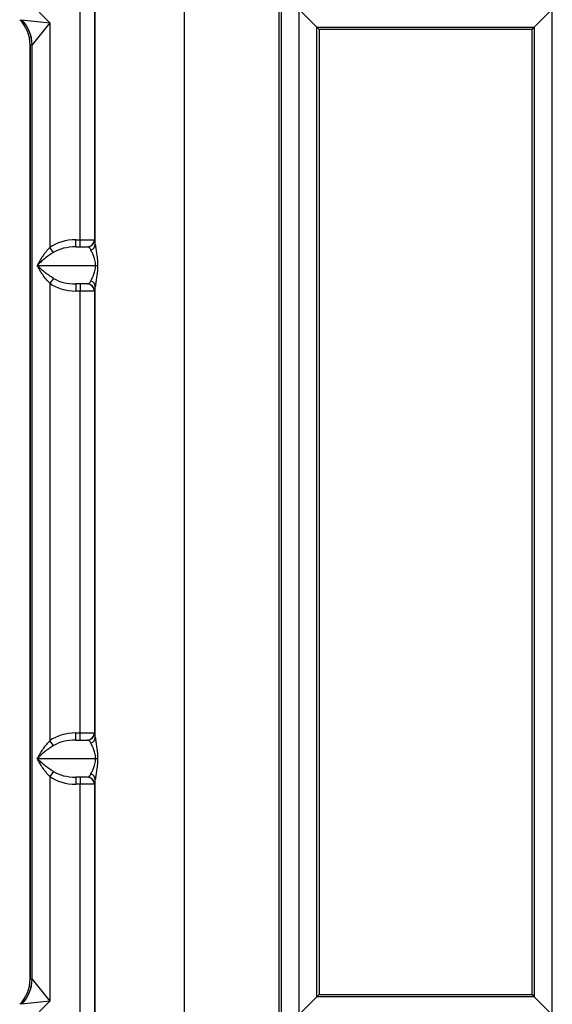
# Model space of a CAD drawing. Header units: millimetres. Extents: x 12 to 859, y 4 to 555.
# Tile 25 of 70: x 84 to 132, y 390 to 478. Entities that reach past the tile are written whole.
import ezdxf

# ---------------------------------------------------------------- set-up
doc = ezdxf.new("R2010")
doc.units = ezdxf.units.MM

msp = doc.modelspace()

# ---------------------------------------------------------------- linework, layer by layer
at = {"color": 7, "linetype": 'Continuous', "lineweight": 25}
for p, q in [((107.502, 381.55), (107.502, 486.407)), ((107.691, 486.407), (107.691, 381.55)), ((109.269, 486.407), (109.269, 381.55)), ((131.852, 381.55), (131.852, 486.407)), ((89.768, 458.236), (89.768, 482.997)), ((91.037, 482.997), (91.037, 458.236)), ((91.117, 457.849), (91.117, 482.917)), ((99.05, 482.917), (99.05, 385.04)), ((85.246, 479.389), (87.067, 477.569)), ((109.297, 389.211), (109.297, 478.746)), ((110.875, 477.168), (109.297, 478.746)), ((131.824, 478.746), (130.246, 477.168)), ((131.824, 478.746), (131.824, 389.211)), ((84.55, 477.841), (87.067, 477.569)), ((87.067, 477.569), (85.48, 475.597)), ((87.067, 477.569), (87.067, 457.547)), ((110.875, 390.789), (110.875, 477.168)), ((110.875, 477.168), (130.246, 477.168)), ((110.875, 477.168), (111.065, 476.978)), ((111.065, 476.978), (111.065, 390.979)), ((111.073, 476.978), (111.065, 476.978)), ((130.048, 476.978), (111.073, 476.978)), ((130.057, 476.978), (130.048, 476.978)), ((130.057, 476.978), (130.246, 477.168)), ((130.057, 390.979), (130.057, 476.978)), ((130.246, 477.168), (130.246, 390.789)), ((85.312, 475.596), (85.312, 392.361)), ((85.478, 475.596), (85.312, 475.596)), ((85.312, 392.363), (85.312, 475.594)), ((85.48, 392.36), (85.48, 475.597)), ((89.379, 457.601), (89.379, 458.236)), ((89.379, 458.236), (89.768, 458.236)), ((89.768, 457.601), (89.768, 458.236)), ((89.768, 458.236), (91.037, 458.236)), ((91.037, 458.236), (91.052, 458.236)), ((87.388, 457.103), (87.067, 457.547)), ((89.379, 457.601), (90.418, 457.601)), ((85.944, 455.95), (91.152, 455.95)), ((91.152, 455.95), (91.321, 455.95)), ((87.388, 454.796), (87.067, 454.352)), ((87.067, 454.352), (87.067, 413.605)), ((90.418, 454.299), (89.379, 454.299)), ((89.379, 454.299), (89.379, 453.664)), ((89.768, 453.664), (89.379, 453.664)), ((89.768, 454.299), (89.768, 453.664)), ((91.037, 453.664), (89.768, 453.664)), ((89.768, 414.294), (89.768, 453.664)), ((91.052, 453.664), (91.037, 453.664)), ((91.037, 453.664), (91.037, 414.294)), ((91.117, 413.907), (91.117, 454.05)), ((89.379, 413.659), (89.379, 414.294)), ((89.379, 414.294), (89.768, 414.294)), ((89.768, 413.659), (89.768, 414.294)), ((89.768, 414.294), (91.037, 414.294)), ((91.037, 414.294), (91.052, 414.294)), ((87.388, 413.161), (87.067, 413.605)), ((89.379, 413.659), (90.418, 413.659)), ((85.944, 412.008), (91.152, 412.008)), ((91.152, 412.008), (91.321, 412.008)), ((87.388, 410.854), (87.067, 410.41)), ((87.067, 410.41), (87.067, 390.388)), ((90.418, 410.357), (89.379, 410.357)), ((89.379, 410.357), (89.379, 409.722)), ((89.768, 409.722), (89.379, 409.722)), ((89.768, 410.357), (89.768, 409.722)), ((91.037, 409.722), (89.768, 409.722)), ((89.768, 384.96), (89.768, 409.722)), ((91.037, 409.722), (91.037, 384.96)), ((91.052, 409.722), (91.037, 409.722)), ((91.117, 385.04), (91.117, 410.108)), ((85.312, 392.361), (85.478, 392.361)), ((85.48, 392.36), (87.067, 390.388)), ((87.067, 390.388), (84.55, 390.116)), ((87.067, 390.388), (85.246, 388.568)), ((109.297, 389.211), (110.875, 390.789)), ((110.875, 390.789), (111.065, 390.979)), ((130.246, 390.789), (110.875, 390.789)), ((111.065, 390.979), (111.073, 390.979)), ((111.073, 390.979), (130.057, 390.979)), ((130.057, 390.979), (130.246, 390.789)), ((130.246, 390.789), (131.824, 389.211))]:
    msp.add_line(p, q, dxfattribs=at)
for centre, radius, start, end in [((82.302, 475.597), 3.176, 359.99699, 44.97833), ((82.303, 475.595), 3.177, 0.02991, 44.98755), ((90.403, 458.235), 0.635, 270.01746, 0.01745), ((90.417, 458.235), 0.635, 270.01746, 0.01745), ((90.528, 457.875), 0.59, 290.29323, 357.50334), ((90.528, 454.024), 0.59, 2.49666, 69.70677), ((90.403, 453.664), 0.635, 359.98255, 89.98254), ((90.417, 453.664), 0.635, 359.98255, 89.98254), ((90.403, 414.293), 0.635, 270.01746, 0.01745), ((90.417, 414.293), 0.635, 270.01746, 0.01745), ((90.528, 413.933), 0.59, 290.29323, 357.50334), ((90.528, 410.082), 0.59, 2.49666, 69.70677), ((90.403, 409.722), 0.635, 359.98255, 89.98254), ((90.417, 409.722), 0.635, 359.98255, 89.98254), ((82.302, 392.361), 3.176, 315.02167, 0.00301), ((82.303, 392.362), 3.177, 315.01245, 359.97009)]:
    msp.add_arc(centre, radius, start, end, dxfattribs=at)
for centre, major_axis, ratio, start_param, end_param in [((82.135, 475.598), (2.248, -2.248), 0.998783, 0.784789, 1.570796), ((82.135, 475.596), (-3.177, 0), 0.999391, 3.141593, 3.926991), ((82.301, 482.332), (-2.25, 4.49), 0.014798, 3.121837, 3.132064), ((85.474, 482.332), (-0.004, 6.735), 0.024685, 3.141578, 3.151804), ((89.379, 455.95), (3.233, 0), 0.707107, 1.570796, 2.367768), ((91.052, 455.95), (0, 2.286), 0.051172, 5.69311, 6.283185), ((89.379, 455.95), (2.784, 0), 0.593057, 1.570796, 2.367768), ((90.418, 455.95), (0, 1.651), 0.342818, 5.69311, 6.283185), ((89.379, 455.95), (2.784, 0), 0.593057, 3.915418, 4.712389), ((90.418, 455.95), (0, 1.651), 0.342818, 3.141593, 3.731668), ((89.379, 455.95), (-3.233, 0), 0.707107, 0.773825, 1.570796), ((91.052, 455.95), (0, 2.286), 0.051172, 3.141593, 3.731668), ((89.379, 412.008), (3.233, 0), 0.707107, 1.570796, 2.367768), ((91.052, 412.008), (0, 2.286), 0.051172, 5.69311, 6.283185), ((89.379, 412.008), (2.784, 0), 0.593057, 1.570796, 2.367768), ((90.418, 412.008), (0, 1.651), 0.342818, 5.69311, 6.283185), ((89.379, 412.008), (2.784, 0), 0.593057, 3.915418, 4.712389), ((90.418, 412.008), (0, 1.651), 0.342818, 3.141593, 3.731668), ((89.379, 412.008), (-3.233, 0), 0.707107, 0.773825, 1.570796), ((91.052, 412.008), (0, 2.286), 0.051172, 3.141593, 3.731668), ((82.135, 392.359), (-2.248, -2.248), 0.998783, 1.570796, 2.356803), ((82.135, 392.361), (3.177, 0), 0.999391, 5.497787, 6.283185), ((85.474, 385.625), (0.004, 6.735), 0.024685, 6.272974, 6.2832), ((82.301, 385.625), (2.25, 4.49), 0.014798, 0.009529, 0.019755)]:
    msp.add_ellipse(centre, major_axis=major_axis, ratio=ratio, start_param=start_param, end_param=end_param, dxfattribs=at)
for points, knots in [([(87.067, 457.547), (86.947, 457.426), (86.835, 457.3), (86.624, 457.041), (86.525, 456.908), (86.337, 456.637), (86.25, 456.501), (86.129, 456.295), (86.09, 456.226), (86.015, 456.088), (85.978, 456.018), (85.944, 455.95)], [0, 0, 0, 0, 0.25, 0.25, 0.5, 0.5, 0.75, 0.75, 0.875, 0.875, 1, 1, 1, 1]), ([(87.388, 457.103), (87.243, 457.016), (87.106, 456.925), (86.843, 456.738), (86.717, 456.642), (86.475, 456.446), (86.361, 456.348), (86.198, 456.199), (86.145, 456.149), (86.042, 456.05), (85.992, 455.999), (85.944, 455.95)], [0, 0, 0, 0, 0.25, 0.25, 0.5, 0.5, 0.75, 0.75, 0.875, 0.875, 1, 1, 1, 1]), ([(91.152, 455.95), (91.152, 456.041), (91.145, 456.129), (91.122, 456.298), (91.106, 456.376), (91.07, 456.519), (91.05, 456.586), (91.008, 456.71), (90.987, 456.767), (90.923, 456.927), (90.881, 457.02), (90.801, 457.186), (90.765, 457.258), (90.733, 457.321)], [0, 0, 0, 0, 0.125, 0.125, 0.25, 0.25, 0.375, 0.375, 0.5, 0.5, 0.75, 0.75, 1, 1, 1, 1]), ([(91.117, 457.849), (91.124, 457.754), (91.138, 457.644), (91.174, 457.393), (91.197, 457.253), (91.244, 456.94), (91.269, 456.764), (91.298, 456.475), (91.307, 456.373), (91.318, 456.164), (91.321, 456.058), (91.321, 455.95)], [0, 0, 0, 0, 0.25, 0.25, 0.5, 0.5, 0.75, 0.75, 0.875, 0.875, 1, 1, 1, 1]), ([(87.388, 454.796), (87.243, 454.883), (87.106, 454.974), (86.843, 455.161), (86.717, 455.257), (86.475, 455.453), (86.361, 455.551), (86.198, 455.7), (86.145, 455.75), (86.042, 455.849), (85.992, 455.9), (85.944, 455.95)], [0, 0, 0, 0, 0.25, 0.25, 0.5, 0.5, 0.75, 0.75, 0.875, 0.875, 1, 1, 1, 1]), ([(87.067, 454.352), (86.947, 454.473), (86.835, 454.599), (86.624, 454.858), (86.525, 454.991), (86.337, 455.262), (86.25, 455.398), (86.129, 455.604), (86.09, 455.673), (86.015, 455.811), (85.978, 455.881), (85.944, 455.95)], [0, 0, 0, 0, 0.25, 0.25, 0.5, 0.5, 0.75, 0.75, 0.875, 0.875, 1, 1, 1, 1]), ([(90.733, 454.578), (90.765, 454.641), (90.801, 454.713), (90.88, 454.877), (90.922, 454.97), (90.987, 455.132), (91.008, 455.189), (91.05, 455.312), (91.07, 455.379), (91.106, 455.523), (91.122, 455.602), (91.145, 455.77), (91.152, 455.859), (91.152, 455.95)], [0, 0, 0, 0, 0.25, 0.25, 0.5, 0.5, 0.625, 0.625, 0.75, 0.75, 0.875, 0.875, 1, 1, 1, 1]), ([(91.321, 455.95), (91.321, 455.841), (91.318, 455.733), (91.307, 455.524), (91.298, 455.424), (91.279, 455.232), (91.268, 455.139), (91.244, 454.963), (91.232, 454.88), (91.208, 454.723), (91.196, 454.648), (91.175, 454.507), (91.164, 454.441), (91.137, 454.255), (91.124, 454.145), (91.117, 454.05)], [0, 0, 0, 0, 0.125, 0.125, 0.25, 0.25, 0.375, 0.375, 0.5, 0.5, 0.625, 0.625, 0.75, 0.75, 1, 1, 1, 1]), ([(87.067, 413.605), (86.947, 413.484), (86.835, 413.358), (86.624, 413.099), (86.525, 412.966), (86.337, 412.695), (86.25, 412.559), (86.129, 412.353), (86.09, 412.284), (86.015, 412.146), (85.978, 412.076), (85.944, 412.008)], [0, 0, 0, 0, 0.25, 0.25, 0.5, 0.5, 0.75, 0.75, 0.875, 0.875, 1, 1, 1, 1]), ([(91.152, 412.008), (91.152, 412.099), (91.145, 412.187), (91.122, 412.356), (91.106, 412.434), (91.07, 412.577), (91.05, 412.644), (91.008, 412.768), (90.987, 412.825), (90.923, 412.985), (90.881, 413.078), (90.801, 413.244), (90.765, 413.316), (90.733, 413.379)], [0, 0, 0, 0, 0.125, 0.125, 0.25, 0.25, 0.375, 0.375, 0.5, 0.5, 0.75, 0.75, 1, 1, 1, 1]), ([(91.117, 413.907), (91.124, 413.812), (91.138, 413.702), (91.174, 413.451), (91.197, 413.311), (91.244, 412.998), (91.269, 412.822), (91.298, 412.533), (91.307, 412.431), (91.318, 412.222), (91.321, 412.116), (91.321, 412.008)], [0, 0, 0, 0, 0.25, 0.25, 0.5, 0.5, 0.75, 0.75, 0.875, 0.875, 1, 1, 1, 1]), ([(87.388, 413.161), (87.243, 413.074), (87.106, 412.983), (86.843, 412.796), (86.717, 412.7), (86.475, 412.504), (86.361, 412.406), (86.198, 412.257), (86.145, 412.207), (86.042, 412.108), (85.992, 412.057), (85.944, 412.008)], [0, 0, 0, 0, 0.25, 0.25, 0.5, 0.5, 0.75, 0.75, 0.875, 0.875, 1, 1, 1, 1]), ([(87.388, 410.854), (87.243, 410.941), (87.106, 411.032), (86.843, 411.219), (86.717, 411.315), (86.475, 411.511), (86.361, 411.609), (86.198, 411.758), (86.145, 411.808), (86.042, 411.907), (85.992, 411.958), (85.944, 412.008)], [0, 0, 0, 0, 0.25, 0.25, 0.5, 0.5, 0.75, 0.75, 0.875, 0.875, 1, 1, 1, 1]), ([(87.067, 410.41), (86.947, 410.531), (86.835, 410.657), (86.624, 410.916), (86.525, 411.049), (86.337, 411.32), (86.25, 411.456), (86.129, 411.662), (86.09, 411.731), (86.015, 411.869), (85.978, 411.939), (85.944, 412.008)], [0, 0, 0, 0, 0.25, 0.25, 0.5, 0.5, 0.75, 0.75, 0.875, 0.875, 1, 1, 1, 1]), ([(90.733, 410.636), (90.765, 410.699), (90.801, 410.771), (90.88, 410.935), (90.922, 411.028), (90.987, 411.19), (91.008, 411.247), (91.05, 411.37), (91.07, 411.437), (91.106, 411.581), (91.122, 411.66), (91.145, 411.828), (91.152, 411.917), (91.152, 412.008)], [0, 0, 0, 0, 0.25, 0.25, 0.5, 0.5, 0.625, 0.625, 0.75, 0.75, 0.875, 0.875, 1, 1, 1, 1]), ([(91.321, 412.008), (91.321, 411.899), (91.318, 411.791), (91.307, 411.582), (91.298, 411.482), (91.279, 411.29), (91.268, 411.197), (91.244, 411.021), (91.232, 410.938), (91.208, 410.781), (91.196, 410.706), (91.175, 410.565), (91.164, 410.499), (91.137, 410.313), (91.124, 410.203), (91.117, 410.108)], [0, 0, 0, 0, 0.125, 0.125, 0.25, 0.25, 0.375, 0.375, 0.5, 0.5, 0.625, 0.625, 0.75, 0.75, 1, 1, 1, 1])]:
    msp.add_open_spline(points, degree=3, knots=knots, dxfattribs=at)

doc.saveas('drawing.dxf')
